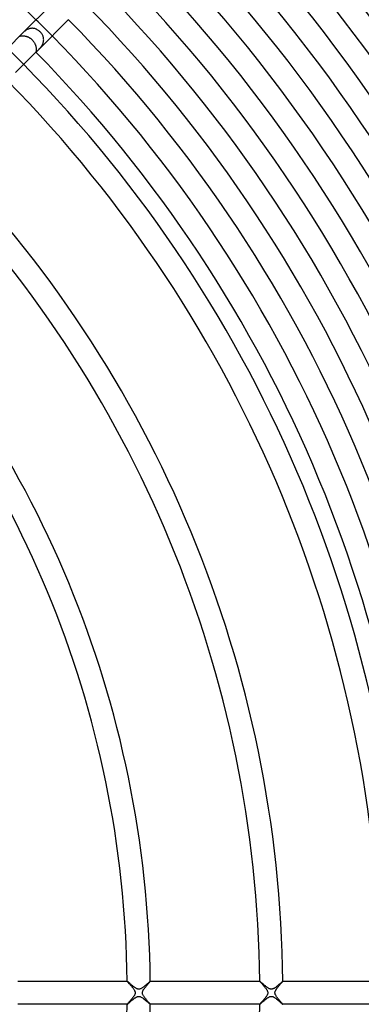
# Model space of a CAD drawing. Header units: millimetres. Extents: x -430 to 430, y -430 to 430.
# Tile 80 of 100: x 163 to 223, y -2 to 169. Entities that reach past the tile are written whole.
import ezdxf

# ---------------------------------------------------------------- set-up
doc = ezdxf.new("R2010")
doc.units = ezdxf.units.MM
doc.layers.add('HIDDEN', color=7, linetype='Continuous')
doc.layers.add('THICK', color=7, linetype='Continuous')

msp = doc.modelspace()

# ---------------------------------------------------------------- linework, layer by layer
at = {"layer": 'HIDDEN'}
for p, q in [((163.35, 166.18), (163.34, 166.17)), ((163.34, 166.17), (163.34, 166.16)), ((163.34, 166.16), (163.35, 166.15)), ((163.34, 166.16), (163.34, 166.16)), ((163.36, 166.19), (163.35, 166.18)), ((163.35, 166.15), (163.36, 166.15)), ((163.38, 166.2), (163.36, 166.19)), ((163.36, 166.15), (163.38, 166.16)), ((163.39, 166.22), (163.38, 166.2)), ((163.38, 166.16), (163.4, 166.16)), ((163.4, 166.16), (163.42, 166.16)), ((163.42, 166.16), (163.45, 166.17)), ((163.45, 166.17), (163.49, 166.17)), ((163.49, 166.17), (163.53, 166.18)), ((163.53, 166.18), (163.57, 166.18)), ((163.57, 166.18), (163.62, 166.19)), ((163.62, 166.19), (163.68, 166.19)), ((163.68, 166.19), (163.74, 166.19)), ((163.76, 166.59), (163.7, 166.53)), ((163.74, 166.19), (163.81, 166.2)), ((163.83, 166.66), (163.76, 166.59)), ((163.81, 166.2), (163.87, 166.19)), ((163.9, 166.73), (163.83, 166.66)), ((163.87, 166.19), (163.95, 166.19)), ((163.98, 166.8), (163.9, 166.73)), ((163.95, 166.19), (164.02, 166.19)), ((164.06, 166.87), (163.98, 166.8)), ((164.02, 166.19), (164.1, 166.18)), ((164.14, 166.94), (164.06, 166.87)), ((164.1, 166.18), (164.18, 166.17)), ((164.23, 167.01), (164.14, 166.94)), ((164.18, 166.17), (164.27, 166.15)), ((164.32, 167.08), (164.23, 167.01)), ((164.27, 166.15), (164.35, 166.13)), ((164.42, 167.15), (164.32, 167.08)), ((164.35, 166.13), (164.44, 166.11)), ((164.52, 167.21), (164.42, 167.15)), ((164.44, 166.11), (164.52, 166.09)), ((164.63, 167.27), (164.52, 167.21)), ((164.52, 166.09), (164.61, 166.06)), ((164.61, 166.06), (164.7, 166.03)), ((164.74, 167.32), (164.63, 167.27)), ((164.7, 166.03), (164.79, 165.99)), ((164.86, 167.37), (164.74, 167.32)), ((164.79, 165.99), (164.87, 165.95)), ((164.97, 167.41), (164.86, 167.37)), ((164.87, 165.95), (164.96, 165.91)), ((164.96, 165.91), (165.04, 165.86)), ((165.09, 167.45), (164.97, 167.41)), ((165.21, 167.47), (165.09, 167.45)), ((165.33, 167.49), (165.21, 167.47)), ((165.46, 167.5), (165.33, 167.49)), ((165.58, 167.5), (165.46, 167.5)), ((165.7, 167.49), (165.58, 167.5)), ((165.82, 167.47), (165.7, 167.49)), ((165.94, 167.44), (165.82, 167.47)), ((166.06, 167.41), (165.94, 167.44)), ((166.17, 167.37), (166.06, 167.41)), ((166.28, 167.32), (166.17, 167.37)), ((166.39, 167.26), (166.28, 167.32)), ((166.5, 167.2), (166.39, 167.26)), ((166.6, 167.13), (166.5, 167.2)), ((166.7, 167.05), (166.6, 167.13)), ((166.8, 166.97), (166.7, 167.05)), ((166.89, 166.89), (166.8, 166.97)), ((166.98, 166.79), (166.89, 166.89)), ((167.06, 166.69), (166.98, 166.79)), ((167.14, 166.59), (167.06, 166.69)), ((167.21, 166.48), (167.14, 166.59)), ((167.27, 166.37), (167.21, 166.48)), ((167.33, 166.25), (167.27, 166.37)), ((167.38, 166.14), (167.33, 166.25)), ((167.42, 166.02), (167.38, 166.14)), ((167.45, 165.89), (167.42, 166.02)), ((167.48, 165.77), (167.45, 165.89)), ((165.04, 165.86), (165.12, 165.81)), ((165.12, 165.81), (165.21, 165.76)), ((165.21, 165.76), (165.28, 165.7)), ((165.28, 165.7), (165.36, 165.64)), ((165.36, 165.64), (165.43, 165.57)), ((165.43, 165.57), (165.51, 165.51)), ((165.51, 165.51), (165.57, 165.44)), ((165.57, 165.44), (165.64, 165.36)), ((165.64, 165.36), (165.7, 165.29)), ((165.7, 165.29), (165.75, 165.21)), ((165.75, 165.21), (165.81, 165.13)), ((165.81, 165.13), (165.86, 165.05)), ((165.86, 165.05), (165.91, 164.96)), ((165.91, 164.96), (165.95, 164.88)), ((165.95, 164.88), (165.99, 164.79)), ((165.99, 164.79), (166.02, 164.71)), ((166.02, 164.71), (166.06, 164.62)), ((166.06, 164.62), (166.09, 164.53)), ((166.09, 164.53), (166.11, 164.44)), ((166.11, 164.44), (166.13, 164.36)), ((166.13, 164.36), (166.15, 164.27)), ((166.15, 164.27), (166.17, 164.19)), ((166.17, 164.19), (166.18, 164.11)), ((166.88, 164.07), (166.95, 164.16)), ((166.95, 164.16), (167.02, 164.25)), ((167.02, 164.25), (167.09, 164.34)), ((167.09, 164.34), (167.16, 164.45)), ((167.16, 164.45), (167.23, 164.55)), ((167.23, 164.55), (167.29, 164.66)), ((167.29, 164.66), (167.34, 164.78)), ((167.34, 164.78), (167.39, 164.9)), ((167.39, 164.9), (167.43, 165.02)), ((167.43, 165.02), (167.46, 165.14)), ((167.46, 165.14), (167.48, 165.27)), ((167.49, 165.64), (167.48, 165.77)), ((167.48, 165.27), (167.49, 165.39)), ((167.5, 165.52), (167.49, 165.64)), ((167.49, 165.39), (167.5, 165.52)), ((166.16, 163.37), (166.15, 163.36)), ((166.15, 163.36), (166.15, 163.35)), ((166.15, 163.35), (166.16, 163.34)), ((166.17, 163.45), (166.16, 163.42)), ((166.16, 163.42), (166.16, 163.39)), ((166.16, 163.39), (166.16, 163.37)), ((166.16, 163.34), (166.16, 163.34)), ((166.16, 163.34), (166.17, 163.34)), ((166.18, 163.53), (166.17, 163.49)), ((166.17, 163.49), (166.17, 163.45)), ((166.17, 163.34), (166.18, 163.35)), ((166.18, 164.11), (166.19, 164.03)), ((166.19, 163.63), (166.18, 163.57)), ((166.18, 163.57), (166.18, 163.53)), ((166.18, 163.35), (166.19, 163.36)), ((166.19, 164.03), (166.19, 163.95)), ((166.19, 163.95), (166.19, 163.88)), ((166.19, 163.88), (166.2, 163.81)), ((166.2, 163.81), (166.19, 163.74)), ((166.19, 163.74), (166.19, 163.68)), ((166.19, 163.68), (166.19, 163.63)), ((166.19, 163.36), (166.2, 163.38)), ((166.2, 163.38), (166.22, 163.39)), ((166.53, 163.7), (166.59, 163.76)), ((166.59, 163.76), (166.66, 163.83)), ((166.66, 163.83), (166.73, 163.91)), ((166.73, 163.91), (166.8, 163.99)), ((166.8, 163.99), (166.88, 164.07)), ((181.99, 2), (181.99, 2)), ((181.99, 2), (181.99, 2)), ((181.99, 2), (181.99, 2)), ((181.99, 2), (181.99, 2)), ((181.99, 2), (181.99, 2)), ((181.99, 2), (181.99, 2)), ((181.99, 2), (181.99, 1.99)), ((181.99, 1.99), (182.01, 1.97)), ((182.01, 1.97), (182.03, 1.94)), ((182.03, 1.94), (182.06, 1.9)), ((182.06, 1.9), (182.09, 1.86)), ((182.09, 1.86), (182.14, 1.81)), ((182.14, 1.81), (182.19, 1.76)), ((182.19, 1.76), (182.24, 1.69)), ((185.72, 1.67), (185.77, 1.72)), ((185.77, 1.72), (185.81, 1.77)), ((185.81, 1.77), (185.85, 1.82)), ((185.85, 1.82), (185.89, 1.86)), ((185.89, 1.86), (185.92, 1.9)), ((185.92, 1.9), (185.94, 1.93)), ((185.94, 1.93), (185.96, 1.95)), ((185.96, 1.95), (185.98, 1.97)), ((185.98, 1.97), (185.99, 1.99)), ((185.99, 1.99), (185.99, 2)), ((185.99, 2), (185.99, 2)), ((185.99, 2), (185.99, 2)), ((185.99, 2), (185.99, 2)), ((185.99, 2), (185.99, 2)), ((185.99, 2), (185.99, 2)), ((185.99, 2), (185.99, 2)), ((204.99, 2), (204.99, 2)), ((204.99, 2), (204.99, 2)), ((204.99, 2), (204.99, 2)), ((204.99, 2), (204.99, 2)), ((204.99, 2), (204.99, 2)), ((204.99, 2), (204.99, 2)), ((204.99, 2), (204.99, 1.99)), ((204.99, 1.99), (205, 1.97)), ((205, 1.97), (205.02, 1.95)), ((205.02, 1.95), (205.05, 1.92)), ((205.05, 1.92), (205.08, 1.88)), ((205.08, 1.88), (205.12, 1.83)), ((205.12, 1.83), (205.16, 1.79)), ((205.16, 1.79), (205.21, 1.73)), ((205.21, 1.73), (205.26, 1.67)), ((208.76, 1.71), (208.8, 1.76)), ((208.8, 1.76), (208.84, 1.81)), ((208.84, 1.81), (208.88, 1.85)), ((208.88, 1.85), (208.91, 1.89)), ((208.91, 1.89), (208.94, 1.92)), ((208.94, 1.92), (208.96, 1.95)), ((208.96, 1.95), (208.98, 1.97)), ((208.98, 1.97), (208.99, 1.99)), ((208.99, 2), (208.99, 2)), ((208.99, 2), (208.99, 2)), ((208.99, 2), (208.99, 2)), ((208.99, 2), (208.99, 2)), ((208.99, 2), (208.99, 2)), ((208.99, 2), (208.99, 2)), ((208.99, 1.99), (208.99, 2)), ((182.24, 1.69), (182.3, 1.63)), ((182.3, 1.63), (182.36, 1.56)), ((182.36, 1.56), (182.43, 1.48)), ((182.43, 1.48), (182.5, 1.4)), ((182.5, 1.4), (182.57, 1.32)), ((182.57, 1.32), (182.65, 1.23)), ((182.65, 1.23), (182.72, 1.14)), ((182.72, 1.14), (182.8, 1.05)), ((182.8, 1.05), (182.87, 0.96)), ((182.87, 0.96), (182.95, 0.87)), ((182.95, 0.87), (183.01, 0.78)), ((183.01, 0.78), (183.08, 0.69)), ((183.08, 0.69), (183.14, 0.61)), ((183.14, 0.61), (183.2, 0.52)), ((183.2, 0.52), (183.24, 0.44)), ((183.24, 0.44), (183.28, 0.36)), ((183.28, 0.36), (183.32, 0.28)), ((183.32, 0.28), (183.34, 0.22)), ((183.34, 0.22), (183.36, 0.16)), ((183.36, 0.16), (183.37, 0.11)), ((183.37, 0.11), (183.37, 0.05)), ((183.37, 0.05), (183.38, 0)), ((184.62, 0), (184.63, 0.06)), ((184.63, -0.06), (184.62, 0)), ((184.63, 0.06), (184.64, 0.13)), ((184.64, 0.13), (184.65, 0.19)), ((184.65, 0.19), (184.68, 0.26)), ((184.68, 0.26), (184.71, 0.34)), ((184.71, 0.34), (184.74, 0.42)), ((184.74, 0.42), (184.78, 0.49)), ((184.78, 0.49), (184.83, 0.56)), ((184.83, 0.56), (184.87, 0.63)), ((184.87, 0.63), (184.92, 0.7)), ((184.92, 0.7), (184.97, 0.77)), ((184.97, 0.77), (185.03, 0.84)), ((185.03, 0.84), (185.09, 0.92)), ((185.09, 0.92), (185.14, 0.99)), ((185.14, 0.99), (185.2, 1.06)), ((185.2, 1.06), (185.26, 1.14)), ((185.26, 1.14), (185.33, 1.21)), ((185.33, 1.21), (185.39, 1.28)), ((185.39, 1.28), (185.45, 1.35)), ((185.45, 1.35), (185.51, 1.42)), ((185.51, 1.42), (185.56, 1.49)), ((185.56, 1.49), (185.62, 1.55)), ((185.62, 1.55), (185.67, 1.61)), ((185.67, 1.61), (185.72, 1.67)), ((205.26, 1.67), (205.32, 1.61)), ((205.32, 1.61), (205.38, 1.54)), ((205.38, 1.54), (205.44, 1.46)), ((205.44, 1.46), (205.51, 1.39)), ((205.51, 1.39), (205.58, 1.31)), ((205.58, 1.31), (205.65, 1.22)), ((205.65, 1.22), (205.73, 1.14)), ((205.73, 1.14), (205.8, 1.05)), ((205.8, 1.05), (205.87, 0.96)), ((205.87, 0.96), (205.95, 0.87)), ((205.95, 0.87), (206.02, 0.78)), ((206.02, 0.78), (206.08, 0.69)), ((206.08, 0.69), (206.14, 0.6)), ((206.14, 0.6), (206.2, 0.52)), ((206.2, 0.52), (206.25, 0.43)), ((206.25, 0.43), (206.29, 0.35)), ((206.29, 0.35), (206.32, 0.27)), ((206.32, 0.27), (206.35, 0.2)), ((206.35, 0.2), (206.36, 0.13)), ((206.36, 0.13), (206.37, 0.06)), ((206.37, 0.06), (206.38, 0)), ((206.38, 0), (206.37, -0.07)), ((207.62, 0), (207.63, 0.07)), ((207.63, -0.07), (207.62, 0)), ((207.63, 0.07), (207.64, 0.14)), ((207.64, 0.14), (207.66, 0.21)), ((207.66, 0.21), (207.68, 0.28)), ((207.68, 0.28), (207.71, 0.35)), ((207.71, 0.35), (207.75, 0.42)), ((207.75, 0.42), (207.79, 0.49)), ((207.79, 0.49), (207.83, 0.56)), ((207.83, 0.56), (207.87, 0.63)), ((207.87, 0.63), (207.92, 0.69)), ((207.92, 0.69), (207.97, 0.76)), ((207.97, 0.76), (208.02, 0.83)), ((208.02, 0.83), (208.07, 0.9)), ((208.07, 0.9), (208.13, 0.97)), ((208.13, 0.97), (208.19, 1.04)), ((208.19, 1.04), (208.25, 1.12)), ((208.25, 1.12), (208.31, 1.19)), ((208.31, 1.19), (208.37, 1.26)), ((208.37, 1.26), (208.43, 1.33)), ((208.43, 1.33), (208.49, 1.4)), ((208.49, 1.4), (208.55, 1.47)), ((208.55, 1.47), (208.6, 1.53)), ((208.6, 1.53), (208.66, 1.59)), ((208.66, 1.59), (208.71, 1.65)), ((208.71, 1.65), (208.76, 1.71)), ((182.25, -1.68), (182.2, -1.74)), ((182.3, -1.63), (182.25, -1.68)), ((182.35, -1.57), (182.3, -1.63)), ((182.4, -1.51), (182.35, -1.57)), ((182.46, -1.45), (182.4, -1.51)), ((182.51, -1.39), (182.46, -1.45)), ((182.57, -1.32), (182.51, -1.39)), ((182.63, -1.25), (182.57, -1.32)), ((182.69, -1.18), (182.63, -1.25)), ((182.75, -1.1), (182.69, -1.18)), ((182.82, -1.03), (182.75, -1.1)), ((182.88, -0.96), (182.82, -1.03)), ((182.93, -0.88), (182.88, -0.96)), ((182.99, -0.81), (182.93, -0.88)), ((183.04, -0.74), (182.99, -0.81)), ((183.1, -0.67), (183.04, -0.74)), ((183.14, -0.6), (183.1, -0.67)), ((183.19, -0.53), (183.14, -0.6)), ((183.23, -0.46), (183.19, -0.53)), ((183.27, -0.39), (183.23, -0.46)), ((183.3, -0.32), (183.27, -0.39)), ((183.33, -0.24), (183.3, -0.32)), ((183.36, -0.16), (183.33, -0.24)), ((183.37, -0.08), (183.36, -0.16)), ((183.38, 0), (183.37, -0.08)), ((184.64, -0.13), (184.63, -0.06)), ((184.65, -0.19), (184.64, -0.13)), ((184.67, -0.26), (184.65, -0.19)), ((184.71, -0.34), (184.67, -0.26)), ((184.75, -0.42), (184.71, -0.34)), ((184.79, -0.5), (184.75, -0.42)), ((184.85, -0.59), (184.79, -0.5)), ((184.91, -0.68), (184.85, -0.59)), ((184.97, -0.76), (184.91, -0.68)), ((185.04, -0.85), (184.97, -0.76)), ((185.1, -0.94), (185.04, -0.85)), ((185.18, -1.03), (185.1, -0.94)), ((185.25, -1.12), (185.18, -1.03)), ((185.32, -1.2), (185.25, -1.12)), ((185.39, -1.29), (185.32, -1.2)), ((185.46, -1.37), (185.39, -1.29)), ((185.53, -1.44), (185.46, -1.37)), ((185.59, -1.52), (185.53, -1.44)), ((185.65, -1.59), (185.59, -1.52)), ((185.71, -1.66), (185.65, -1.59)), ((185.77, -1.72), (185.71, -1.66)), ((205.23, -1.71), (205.18, -1.76)), ((205.28, -1.65), (205.23, -1.71)), ((205.33, -1.6), (205.28, -1.65)), ((205.38, -1.53), (205.33, -1.6)), ((205.44, -1.47), (205.38, -1.53)), ((205.5, -1.4), (205.44, -1.47)), ((205.56, -1.33), (205.5, -1.4)), ((205.62, -1.26), (205.56, -1.33)), ((205.68, -1.19), (205.62, -1.26)), ((205.74, -1.12), (205.68, -1.19)), ((205.8, -1.05), (205.74, -1.12)), ((205.86, -0.98), (205.8, -1.05)), ((205.92, -0.91), (205.86, -0.98)), ((205.97, -0.84), (205.92, -0.91)), ((206.02, -0.77), (205.97, -0.84)), ((206.07, -0.7), (206.02, -0.77)), ((206.12, -0.63), (206.07, -0.7)), ((206.17, -0.56), (206.12, -0.63)), ((206.21, -0.5), (206.17, -0.56)), ((206.25, -0.43), (206.21, -0.5)), ((206.29, -0.36), (206.25, -0.43)), ((206.32, -0.29), (206.29, -0.36)), ((206.34, -0.22), (206.32, -0.29)), ((206.36, -0.14), (206.34, -0.22)), ((206.37, -0.07), (206.36, -0.14)), ((207.64, -0.13), (207.63, -0.07)), ((207.66, -0.2), (207.64, -0.13)), ((207.68, -0.28), (207.66, -0.2)), ((207.72, -0.36), (207.68, -0.28)), ((207.76, -0.44), (207.72, -0.36)), ((207.81, -0.53), (207.76, -0.44)), ((207.86, -0.61), (207.81, -0.53)), ((207.92, -0.7), (207.86, -0.61)), ((207.99, -0.79), (207.92, -0.7)), ((208.06, -0.88), (207.99, -0.79)), ((208.13, -0.97), (208.06, -0.88)), ((208.2, -1.06), (208.13, -0.97)), ((208.27, -1.15), (208.2, -1.06)), ((208.35, -1.23), (208.27, -1.15)), ((208.42, -1.31), (208.35, -1.23)), ((208.49, -1.39), (208.42, -1.31)), ((208.55, -1.47), (208.49, -1.39)), ((208.61, -1.54), (208.55, -1.47)), ((208.67, -1.61), (208.61, -1.54)), ((208.73, -1.67), (208.67, -1.61)), ((208.78, -1.73), (208.73, -1.67)), ((182, -1.98), (181.99, -1.99)), ((181.99, -1.99), (181.99, -2)), ((181.99, -2), (181.99, -2)), ((181.99, -2), (181.99, -2)), ((181.99, -2), (181.99, -2)), ((181.99, -2), (181.99, -2)), ((181.99, -2), (181.99, -2)), ((181.99, -2), (181.99, -2)), ((182.01, -1.96), (182, -1.98)), ((182.03, -1.93), (182.01, -1.96)), ((182.06, -1.9), (182.03, -1.93)), ((182.09, -1.87), (182.06, -1.9)), ((182.12, -1.83), (182.09, -1.87)), ((182.16, -1.78), (182.12, -1.83)), ((182.2, -1.74), (182.16, -1.78)), ((185.81, -1.77), (185.77, -1.72)), ((185.86, -1.83), (185.81, -1.77)), ((185.9, -1.87), (185.86, -1.83)), ((185.93, -1.91), (185.9, -1.87)), ((185.96, -1.94), (185.93, -1.91)), ((185.97, -1.97), (185.96, -1.94)), ((185.99, -1.99), (185.97, -1.97)), ((185.99, -2), (185.99, -1.99)), ((185.99, -2), (185.99, -2)), ((185.99, -2), (185.99, -2)), ((185.99, -2), (185.99, -2)), ((185.99, -2), (185.99, -2)), ((185.99, -2), (185.99, -2)), ((185.99, -2), (185.99, -2)), ((205, -1.97), (204.99, -1.99)), ((204.99, -1.99), (204.99, -2)), ((204.99, -2), (204.99, -2)), ((204.99, -2), (204.99, -2)), ((204.99, -2), (204.99, -2)), ((204.99, -2), (204.99, -2)), ((204.99, -2), (204.99, -2)), ((204.99, -2), (204.99, -2)), ((205.02, -1.95), (205, -1.97)), ((205.04, -1.92), (205.02, -1.95)), ((205.07, -1.89), (205.04, -1.92)), ((205.1, -1.85), (205.07, -1.89)), ((205.14, -1.81), (205.1, -1.85)), ((205.18, -1.76), (205.14, -1.81)), ((208.83, -1.79), (208.78, -1.73)), ((208.87, -1.84), (208.83, -1.79)), ((208.91, -1.88), (208.87, -1.84)), ((208.94, -1.92), (208.91, -1.88)), ((208.96, -1.95), (208.94, -1.92)), ((208.98, -1.97), (208.96, -1.95)), ((208.99, -1.99), (208.98, -1.97)), ((208.99, -2), (208.99, -1.99)), ((208.99, -2), (208.99, -2)), ((208.99, -2), (208.99, -2)), ((208.99, -2), (208.99, -2)), ((208.99, -2), (208.99, -2)), ((208.99, -2), (208.99, -2)), ((208.99, -2), (208.99, -2))]:
    msp.add_line(p, q, dxfattribs=at)
for radius, start, end in [(237, 44.5165, 45.4835), (230, 44.5017, 45.4982)]:
    msp.add_arc((0, 0), radius, start, end, dxfattribs=at)
at = {"layer": 'THICK'}
for p, q in [((163.7, 166.52), (169, 171.83)), ((166.52, 163.7), (171.83, 169)), ((159.81, 162.63), (163.39, 166.22)), ((163.43, 166.26), (163.39, 166.22)), ((163.47, 166.3), (163.43, 166.26)), ((163.52, 166.34), (163.47, 166.3)), ((163.57, 166.4), (163.52, 166.34)), ((163.63, 166.46), (163.57, 166.4)), ((163.7, 166.52), (163.63, 166.46)), ((162.63, 159.81), (166.22, 163.39)), ((166.22, 163.39), (166.26, 163.43)), ((166.26, 163.43), (166.3, 163.47)), ((166.3, 163.47), (166.34, 163.52)), ((166.34, 163.52), (166.4, 163.57)), ((166.4, 163.57), (166.46, 163.63)), ((166.46, 163.63), (166.52, 163.7)), ((162.99, 2), (181.99, 2)), ((182, 1.99), (181.99, 2)), ((182.03, 1.98), (182, 1.99)), ((182.06, 1.96), (182.03, 1.98)), ((182.1, 1.92), (182.06, 1.96)), ((182.15, 1.88), (182.1, 1.92)), ((182.21, 1.83), (182.15, 1.88)), ((182.27, 1.78), (182.21, 1.83)), ((182.34, 1.71), (182.27, 1.78)), ((182.42, 1.65), (182.34, 1.71)), ((185.68, 1.75), (185.61, 1.69)), ((185.74, 1.8), (185.68, 1.75)), ((185.8, 1.85), (185.74, 1.8)), ((185.85, 1.9), (185.8, 1.85)), ((185.89, 1.93), (185.85, 1.9)), ((185.93, 1.96), (185.89, 1.93)), ((185.96, 1.98), (185.93, 1.96)), ((185.98, 2), (185.96, 1.98)), ((185.99, 2), (185.98, 2)), ((185.99, 2), (204.99, 2)), ((205, 2), (204.99, 2)), ((205.02, 1.98), (205, 2)), ((205.05, 1.96), (205.02, 1.98)), ((205.09, 1.93), (205.05, 1.96)), ((205.14, 1.89), (205.09, 1.93)), ((205.19, 1.85), (205.14, 1.89)), ((205.25, 1.8), (205.19, 1.85)), ((205.31, 1.74), (205.25, 1.8)), ((205.38, 1.68), (205.31, 1.74)), ((208.7, 1.76), (208.63, 1.7)), ((208.76, 1.81), (208.7, 1.76)), ((208.81, 1.86), (208.76, 1.81)), ((208.86, 1.9), (208.81, 1.86)), ((208.9, 1.94), (208.86, 1.9)), ((208.93, 1.96), (208.9, 1.94)), ((208.96, 1.98), (208.93, 1.96)), ((208.98, 2), (208.96, 1.98)), ((208.99, 2), (208.98, 2)), ((208.99, 2), (225.99, 2)), ((182.5, 1.58), (182.42, 1.65)), ((182.58, 1.5), (182.5, 1.58)), ((182.67, 1.43), (182.58, 1.5)), ((182.76, 1.35), (182.67, 1.43)), ((182.85, 1.27), (182.76, 1.35)), ((182.95, 1.2), (182.85, 1.27)), ((183.04, 1.12), (182.95, 1.2)), ((183.14, 1.04), (183.04, 1.12)), ((183.23, 0.97), (183.14, 1.04)), ((183.33, 0.9), (183.23, 0.97)), ((183.42, 0.84), (183.33, 0.9)), ((183.51, 0.78), (183.42, 0.84)), ((183.6, 0.74), (183.51, 0.78)), ((183.68, 0.7), (183.6, 0.74)), ((183.75, 0.67), (183.68, 0.7)), ((183.81, 0.65), (183.75, 0.67)), ((183.87, 0.64), (183.81, 0.65)), ((183.92, 0.63), (183.87, 0.64)), ((183.98, 0.62), (183.92, 0.63)), ((184.03, 0.63), (183.98, 0.62)), ((184.09, 0.63), (184.03, 0.63)), ((184.15, 0.64), (184.09, 0.63)), ((184.21, 0.66), (184.15, 0.64)), ((184.28, 0.68), (184.21, 0.66)), ((184.35, 0.71), (184.28, 0.68)), ((184.44, 0.76), (184.35, 0.71)), ((184.52, 0.81), (184.44, 0.76)), ((184.61, 0.86), (184.52, 0.81)), ((184.69, 0.92), (184.61, 0.86)), ((184.78, 0.99), (184.69, 0.92)), ((184.87, 1.05), (184.78, 0.99)), ((184.96, 1.12), (184.87, 1.05)), ((185.04, 1.2), (184.96, 1.12)), ((185.13, 1.27), (185.04, 1.2)), ((185.22, 1.34), (185.13, 1.27)), ((185.3, 1.41), (185.22, 1.34)), ((185.38, 1.49), (185.3, 1.41)), ((185.46, 1.56), (185.38, 1.49)), ((185.54, 1.62), (185.46, 1.56)), ((185.61, 1.69), (185.54, 1.62)), ((205.45, 1.62), (205.38, 1.68)), ((205.53, 1.55), (205.45, 1.62)), ((205.61, 1.48), (205.53, 1.55)), ((205.69, 1.41), (205.61, 1.48)), ((205.78, 1.34), (205.69, 1.41)), ((205.87, 1.26), (205.78, 1.34)), ((205.96, 1.19), (205.87, 1.26)), ((206.05, 1.11), (205.96, 1.19)), ((206.14, 1.04), (206.05, 1.11)), ((206.23, 0.97), (206.14, 1.04)), ((206.32, 0.91), (206.23, 0.97)), ((206.4, 0.85), (206.32, 0.91)), ((206.49, 0.8), (206.4, 0.85)), ((206.57, 0.75), (206.49, 0.8)), ((206.64, 0.71), (206.57, 0.75)), ((206.72, 0.68), (206.64, 0.71)), ((206.79, 0.66), (206.72, 0.68)), ((206.86, 0.64), (206.79, 0.66)), ((206.92, 0.63), (206.86, 0.64)), ((206.99, 0.62), (206.92, 0.63)), ((207.06, 0.63), (206.99, 0.62)), ((207.13, 0.64), (207.06, 0.63)), ((207.21, 0.66), (207.13, 0.64)), ((207.29, 0.69), (207.21, 0.66)), ((207.38, 0.72), (207.29, 0.69)), ((207.46, 0.77), (207.38, 0.72)), ((207.55, 0.82), (207.46, 0.77)), ((207.63, 0.88), (207.55, 0.82)), ((207.72, 0.94), (207.63, 0.88)), ((207.81, 1), (207.72, 0.94)), ((207.89, 1.07), (207.81, 1)), ((207.98, 1.14), (207.89, 1.07)), ((208.07, 1.21), (207.98, 1.14)), ((208.15, 1.29), (208.07, 1.21)), ((208.24, 1.36), (208.15, 1.29)), ((208.32, 1.43), (208.24, 1.36)), ((208.41, 1.5), (208.32, 1.43)), ((208.48, 1.57), (208.41, 1.5)), ((208.56, 1.64), (208.48, 1.57)), ((208.63, 1.7), (208.56, 1.64)), ((182.32, -1.73), (182.37, -1.69)), ((182.37, -1.69), (182.42, -1.65)), ((182.42, -1.65), (182.47, -1.6)), ((182.47, -1.6), (182.52, -1.56)), ((182.52, -1.56), (182.58, -1.51)), ((182.58, -1.51), (182.63, -1.46)), ((182.63, -1.46), (182.69, -1.41)), ((182.69, -1.41), (182.75, -1.36)), ((182.75, -1.36), (182.82, -1.3)), ((182.82, -1.3), (182.88, -1.25)), ((182.88, -1.25), (182.94, -1.2)), ((182.94, -1.2), (183.01, -1.15)), ((183.01, -1.15), (183.07, -1.09)), ((183.07, -1.09), (183.14, -1.04)), ((183.14, -1.04), (183.2, -0.99)), ((183.2, -0.99), (183.27, -0.94)), ((183.27, -0.94), (183.33, -0.9)), ((183.33, -0.9), (183.4, -0.86)), ((183.4, -0.86), (183.46, -0.82)), ((183.46, -0.82), (183.52, -0.78)), ((183.52, -0.78), (183.58, -0.75)), ((183.58, -0.75), (183.64, -0.71)), ((183.64, -0.71), (183.71, -0.69)), ((183.71, -0.69), (183.78, -0.66)), ((183.78, -0.66), (183.85, -0.64)), ((183.85, -0.64), (183.92, -0.63)), ((183.92, -0.63), (183.99, -0.62)), ((183.99, -0.62), (184.06, -0.63)), ((184.06, -0.63), (184.13, -0.64)), ((184.13, -0.64), (184.21, -0.66)), ((184.21, -0.66), (184.3, -0.69)), ((184.3, -0.69), (184.41, -0.74)), ((184.41, -0.74), (184.51, -0.8)), ((184.51, -0.8), (184.62, -0.87)), ((184.62, -0.87), (184.73, -0.95)), ((184.73, -0.95), (184.84, -1.03)), ((184.84, -1.03), (184.96, -1.12)), ((184.96, -1.12), (185.07, -1.21)), ((185.07, -1.21), (185.18, -1.31)), ((185.18, -1.31), (185.29, -1.4)), ((185.29, -1.4), (185.4, -1.5)), ((185.4, -1.5), (185.5, -1.59)), ((185.5, -1.59), (185.6, -1.67)), ((185.6, -1.67), (185.68, -1.75)), ((205.35, -1.71), (205.42, -1.65)), ((205.42, -1.65), (205.49, -1.59)), ((205.49, -1.59), (205.57, -1.52)), ((205.57, -1.52), (205.65, -1.45)), ((205.65, -1.45), (205.73, -1.38)), ((205.73, -1.38), (205.82, -1.3)), ((205.82, -1.3), (205.9, -1.23)), ((205.9, -1.23), (205.99, -1.16)), ((205.99, -1.16), (206.08, -1.09)), ((206.08, -1.09), (206.16, -1.02)), ((206.16, -1.02), (206.25, -0.96)), ((206.25, -0.96), (206.34, -0.9)), ((206.34, -0.9), (206.42, -0.84)), ((206.42, -0.84), (206.51, -0.79)), ((206.51, -0.79), (206.59, -0.74)), ((206.59, -0.74), (206.67, -0.7)), ((206.67, -0.7), (206.75, -0.67)), ((206.75, -0.67), (206.83, -0.65)), ((206.83, -0.65), (206.9, -0.63)), ((206.9, -0.63), (206.97, -0.63)), ((206.97, -0.63), (207.03, -0.63)), ((207.03, -0.63), (207.1, -0.63)), ((207.1, -0.63), (207.16, -0.64)), ((207.16, -0.64), (207.23, -0.66)), ((207.23, -0.66), (207.3, -0.69)), ((207.3, -0.69), (207.37, -0.72)), ((207.37, -0.72), (207.45, -0.77)), ((207.45, -0.77), (207.54, -0.82)), ((207.54, -0.82), (207.63, -0.88)), ((207.63, -0.88), (207.72, -0.94)), ((207.72, -0.94), (207.81, -1.01)), ((207.81, -1.01), (207.9, -1.08)), ((207.9, -1.08), (208, -1.16)), ((208, -1.16), (208.09, -1.23)), ((208.09, -1.23), (208.18, -1.31)), ((208.18, -1.31), (208.27, -1.39)), ((208.27, -1.39), (208.36, -1.46)), ((208.36, -1.46), (208.44, -1.53)), ((208.44, -1.53), (208.52, -1.6)), ((208.52, -1.6), (208.59, -1.67)), ((208.59, -1.67), (208.66, -1.73)), ((181.99, -2), (162.99, -2)), ((181.99, -2), (182, -2)), ((182, -2), (182.01, -1.99)), ((182.01, -1.99), (182.02, -1.98)), ((182.02, -1.98), (182.04, -1.97)), ((182.04, -1.97), (182.07, -1.95)), ((182.07, -1.95), (182.09, -1.93)), ((182.09, -1.93), (182.12, -1.9)), ((182.12, -1.9), (182.16, -1.87)), ((182.16, -1.87), (182.19, -1.84)), ((182.19, -1.84), (182.23, -1.81)), ((182.23, -1.81), (182.27, -1.77)), ((182.27, -1.77), (182.32, -1.73)), ((185.68, -1.75), (185.76, -1.82)), ((185.76, -1.82), (185.83, -1.88)), ((185.83, -1.88), (185.89, -1.93)), ((185.89, -1.93), (185.94, -1.97)), ((185.94, -1.97), (185.97, -1.99)), ((185.97, -1.99), (185.99, -2)), ((204.99, -2), (185.99, -2)), ((204.99, -2), (205, -2)), ((205, -2), (205.02, -1.98)), ((205.02, -1.98), (205.05, -1.96)), ((205.05, -1.96), (205.08, -1.94)), ((205.08, -1.94), (205.12, -1.9)), ((205.12, -1.9), (205.17, -1.86)), ((205.17, -1.86), (205.22, -1.82)), ((205.22, -1.82), (205.28, -1.77)), ((205.28, -1.77), (205.35, -1.71)), ((208.66, -1.73), (208.73, -1.79)), ((208.73, -1.79), (208.78, -1.84)), ((208.78, -1.84), (208.84, -1.88)), ((208.84, -1.88), (208.88, -1.92)), ((208.88, -1.92), (208.92, -1.96)), ((208.92, -1.96), (208.95, -1.98)), ((208.95, -1.98), (208.98, -2)), ((208.98, -2), (208.99, -2)), ((225.99, -2), (208.99, -2))]:
    msp.add_line(p, q, dxfattribs=at)
for radius, start, end in [(237, 45.4835, 89.5165), (309, 0.3709, 44.6292), (305, 0.354, 44.646), (301, 0.3807, 44.6193), (297, 0.3697, 44.6303), (293, 0.3911, 44.6089), (289, 0.3851, 44.6148), (285, 0.4021, 44.5979), (281, 0.4004, 44.5996), (277, 0.4137, 44.5863), (273, 0.4156, 44.5844), (269, 0.426, 44.574), (265, 0.4306, 44.5694), (261, 0.4391, 44.5609), (257, 0.4455, 44.5545), (253, 0.4529, 44.5471), (249, 0.4602, 44.5398), (245, 0.4677, 44.5323), (241, 0.4755, 44.5245), (237, 0.4835, 44.5165), (233, 0.4918, 44.5082), (230, 0.4982, 44.5017), (226, 0.5071, 44.493), (209, 0.5483, 44.4517), (205, 0.559, 44.441), (186, 0.6161, 44.3839), (182, 0.6296, 44.3704), (182, 315.6296, 359.3704), (186, 315.6161, 359.3839), (205, 315.559, 359.441), (226, 315.507, 359.4929), (230, 315.4983, 359.5018), (233, 315.4918, 359.5082), (237, 315.4835, 359.5165), (241, 315.4755, 359.5245), (245, 315.4677, 359.5323), (249, 315.4602, 359.5398), (253, 315.4529, 359.5471), (257, 315.4455, 359.5545), (261, 315.4391, 359.5609), (265, 315.4306, 359.5694), (269, 315.426, 359.574), (273, 315.4156, 359.5844), (277, 315.4137, 359.5863), (281, 315.4004, 359.5996), (289, 315.3852, 359.6149), (293, 315.3911, 359.6089), (297, 315.3697, 359.6303), (305, 315.354, 359.646)]:
    msp.add_arc((0, 0), radius, start, end, dxfattribs=at)

doc.saveas('drawing.dxf')
